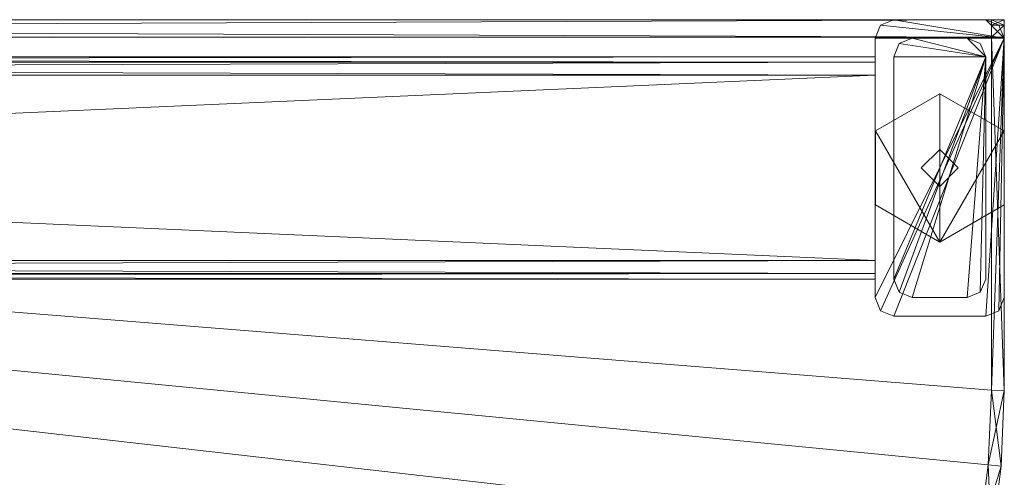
# Model space of a CAD drawing. Header units: inches. Extents: x 66 to 744, y -89 to 88.
# Tile 162 of 256: x 569.22 to 575.86, y 75.42 to 78.51. Entities that reach past the tile are written whole.
import ezdxf

# ---------------------------------------------------------------- set-up
doc = ezdxf.new("R2010")
doc.units = ezdxf.units.IN
doc.header["$MEASUREMENT"] = 0
doc.layers.add('CET color Burlywood4', color=7, linetype='Continuous', true_color=0x8d7057)
doc.layers.add('CET color Grey80', color=7, linetype='Continuous', true_color=0xcccdc8)
doc.layers.add('CET Default', color=7, linetype='Continuous')

# ---------------------------------------------------------------- blocks, each defined once
blk = doc.blocks.new('*C266')
at = {"layer": 'CET color Burlywood4', "linetype": 'Continuous', "lineweight": 0}
mesh = blk.add_polyface(dxfattribs=at)
corners = [(47.8819, -0.1181, 27.75), (0.1181, -0.1181, 27.75), (2.5088, -23.913, 27.75), (4.5118, -24.2538, 27.75), (43.5205, -29.575, 27.75), (44.0028, -29.7221, 27.75), (44.4959, -29.8279, 27.75), (44.9962, -29.8917, 27.75), (45.5, -29.913, 27.75), (47.8819, -29.913, 27.75), (0.1181, -23.913, 27.75)]
mesh.append_faces([[corners[k] for k in face] for face in [(0, 2, 1, 0), (0, 3, 2, 0), (0, 4, 3, 0), (0, 5, 4, 0), (0, 6, 5, 0), (0, 7, 6, 0), (0, 8, 7, 0), (0, 9, 8, 0), (2, 10, 1, 2)]])
at = {"layer": 'CET color Grey80', "linetype": 'Continuous', "lineweight": 0}
mesh = blk.add_polyface(dxfattribs=at)
corners = [(47.8819, -0.1181, 27.75), (47.8819, -0.1181, 29), (48, 0, 28.8819), (48, 0, 27.8681), (47.8819, -29.913, 27.75), (47.8819, -29.913, 29), (48, -29.913, 28.8819), (48, -29.913, 27.8681)]
mesh.append_faces([[corners[k] for k in face] for face in [(0, 4, 5, 0), (0, 5, 1, 0), (1, 5, 6, 1), (1, 6, 2, 1), (2, 6, 7, 2), (2, 7, 3, 2), (3, 7, 4, 3), (3, 4, 0, 3)]])
mesh = blk.add_polyface(dxfattribs=at)
corners = [(47.8819, -0.1181, 29), (0.1181, -0.1181, 29), (2.5088, -23.913, 29), (4.5118, -24.2538, 29), (43.5205, -29.575, 29), (44.0028, -29.7221, 29), (44.4959, -29.8279, 29), (44.9962, -29.8917, 29), (45.5, -29.913, 29), (47.8819, -29.913, 29), (0.1181, -23.913, 29)]
mesh.append_faces([[corners[k] for k in face] for face in [(0, 1, 2, 0), (0, 2, 3, 0), (0, 3, 4, 0), (0, 4, 5, 0), (0, 5, 6, 0), (0, 6, 7, 0), (0, 7, 8, 0), (0, 8, 9, 0), (2, 1, 10, 2)]])
mesh = blk.add_polyface(dxfattribs=at)
corners = [(46.25, -29.13, 27.625), (46.2866, -29.13, 27.7134), (46.375, -29.13, 27.75), (47.625, -29.13, 27.75), (47.7134, -29.13, 27.7134), (47.75, -29.13, 27.625), (47.75, -29.13, 26.375), (47.7134, -29.13, 26.2866), (47.625, -29.13, 26.25), (46.375, -29.13, 26.25), (46.2866, -29.13, 26.2866), (46.25, -29.13, 26.375), (46.25, -0.87, 27.625), (46.2866, -0.87, 27.7134), (46.375, -0.87, 27.75), (47.625, -0.87, 27.75), (47.7134, -0.87, 27.7134), (47.75, -0.87, 27.625), (47.75, -0.87, 26.375), (47.7134, -0.87, 26.2866), (47.625, -0.87, 26.25), (46.375, -0.87, 26.25), (46.2866, -0.87, 26.2866), (46.25, -0.87, 26.375)]
mesh.append_faces([[corners[k] for k in face] for face in [(0, 2, 1, 0), (0, 3, 2, 0), (0, 4, 3, 0), (0, 5, 4, 0), (0, 6, 5, 0), (0, 7, 6, 0), (0, 8, 7, 0), (0, 9, 8, 0), (0, 10, 9, 0), (0, 11, 10, 0), (22, 23, 12, 22), (21, 22, 12, 21), (20, 21, 12, 20), (19, 20, 12, 19), (18, 19, 12, 18), (17, 18, 12, 17), (16, 17, 12, 16), (15, 16, 12, 15), (14, 15, 12, 14), (13, 14, 12, 13), (13, 12, 1, 13), (12, 0, 1, 12), (14, 13, 2, 14), (13, 1, 2, 13), (15, 14, 3, 15), (14, 2, 3, 14), (16, 15, 4, 16), (15, 3, 4, 15), (17, 16, 5, 17), (16, 4, 5, 16), (18, 17, 6, 18), (17, 5, 6, 17), (19, 18, 7, 19), (18, 6, 7, 18), (20, 19, 8, 20), (19, 7, 8, 19), (21, 20, 9, 21), (20, 8, 9, 20), (22, 21, 10, 22), (21, 9, 10, 21), (23, 22, 11, 23), (22, 10, 11, 22), (12, 23, 0, 12), (23, 11, 0, 23)]])
mesh = blk.add_polyface(dxfattribs=at)
corners = [(46.25, -29.13, 21.515), (46.2866, -29.13, 21.6034), (46.375, -29.13, 21.64), (47.625, -29.13, 21.64), (47.7134, -29.13, 21.6034), (47.75, -29.13, 21.515), (47.75, -29.13, 21.125), (47.7134, -29.13, 21.0366), (47.625, -29.13, 21), (46.375, -29.13, 21), (46.2866, -29.13, 21.0366), (46.25, -29.13, 21.125), (46.25, -0.87, 21.515), (46.2866, -0.87, 21.6034), (46.375, -0.87, 21.64), (47.625, -0.87, 21.64), (47.7134, -0.87, 21.6034), (47.75, -0.87, 21.515), (47.75, -0.87, 21.125), (47.7134, -0.87, 21.0366), (47.625, -0.87, 21), (46.375, -0.87, 21), (46.2866, -0.87, 21.0366), (46.25, -0.87, 21.125)]
mesh.append_faces([[corners[k] for k in face] for face in [(0, 2, 1, 0), (0, 3, 2, 0), (0, 4, 3, 0), (0, 5, 4, 0), (0, 6, 5, 0), (0, 7, 6, 0), (0, 8, 7, 0), (0, 9, 8, 0), (0, 10, 9, 0), (0, 11, 10, 0), (22, 23, 12, 22), (21, 22, 12, 21), (20, 21, 12, 20), (19, 20, 12, 19), (18, 19, 12, 18), (17, 18, 12, 17), (16, 17, 12, 16), (15, 16, 12, 15), (14, 15, 12, 14), (13, 14, 12, 13), (13, 12, 1, 13), (12, 0, 1, 12), (14, 13, 2, 14), (13, 1, 2, 13), (15, 14, 3, 15), (14, 2, 3, 14), (16, 15, 4, 16), (15, 3, 4, 15), (17, 16, 5, 17), (16, 4, 5, 16), (18, 17, 6, 18), (17, 5, 6, 17), (19, 18, 7, 19), (18, 6, 7, 18), (20, 19, 8, 20), (19, 7, 8, 19), (21, 20, 9, 21), (20, 8, 9, 20), (22, 21, 10, 22), (21, 9, 10, 21), (23, 22, 11, 23), (22, 10, 11, 22), (12, 23, 0, 12), (23, 11, 0, 23)]])
mesh = blk.add_polyface(dxfattribs=at)
corners = [(47.875, -30, 3), (47.9634, -29.9634, 3), (48, -29.875, 3), (48, -29.255, 3), (47.9634, -29.1666, 3), (47.875, -29.13, 3), (46.125, -29.13, 3), (46.0366, -29.1666, 3), (46, -29.255, 3), (46, -29.875, 3), (46.0366, -29.9634, 3), (46.125, -30, 3), (47.875, -30, 27.75), (47.9634, -29.9634, 27.75), (48, -29.875, 27.75), (48, -29.255, 27.75), (47.9634, -29.1666, 27.75), (47.875, -29.13, 27.75), (46.125, -29.13, 27.75), (46.0366, -29.1666, 27.75), (46, -29.255, 27.75), (46, -29.875, 27.75), (46.0366, -29.9634, 27.75), (46.125, -30, 27.75)]
mesh.append_faces([[corners[k] for k in face] for face in [(0, 2, 1, 0), (0, 3, 2, 0), (0, 4, 3, 0), (0, 5, 4, 0), (0, 6, 5, 0), (0, 7, 6, 0), (0, 8, 7, 0), (0, 9, 8, 0), (0, 10, 9, 0), (0, 11, 10, 0), (22, 23, 12, 22), (21, 22, 12, 21), (20, 21, 12, 20), (19, 20, 12, 19), (18, 19, 12, 18), (17, 18, 12, 17), (16, 17, 12, 16), (15, 16, 12, 15), (14, 15, 12, 14), (13, 14, 12, 13), (13, 12, 1, 13), (12, 0, 1, 12), (14, 13, 2, 14), (13, 1, 2, 13), (15, 14, 3, 15), (14, 2, 3, 14), (16, 15, 4, 16), (15, 3, 4, 15), (17, 16, 5, 17), (16, 4, 5, 16), (18, 17, 6, 18), (17, 5, 6, 17), (19, 18, 7, 19), (18, 6, 7, 18), (20, 19, 8, 20), (19, 7, 8, 19), (21, 20, 9, 21), (20, 8, 9, 20), (22, 21, 10, 22), (21, 9, 10, 21), (23, 22, 11, 23), (22, 10, 11, 22), (12, 23, 0, 12), (23, 11, 0, 23)]])
mesh = blk.add_polyface(dxfattribs=at)
corners = [(46.5, -29.565, 0), (46.5, -29.565, 0.25), (46.75, -29.998, 0), (46.75, -29.998, 0.25), (47.25, -29.998, 0), (47.25, -29.998, 0.25), (47.5, -29.565, 0), (47.5, -29.565, 0.25), (47.25, -29.132, 0), (47.25, -29.132, 0.25), (46.75, -29.132, 0), (46.75, -29.132, 0.25)]
mesh.append_faces([[corners[k] for k in face] for face in [(2, 1, 0, 2), (2, 3, 1, 2), (4, 2, 0, 4), (1, 3, 5, 1), (4, 3, 2, 4), (4, 5, 3, 4), (6, 4, 0, 6), (1, 5, 7, 1), (6, 5, 4, 6), (6, 7, 5, 6), (8, 6, 0, 8), (1, 7, 9, 1), (8, 7, 6, 8), (8, 9, 7, 8), (10, 8, 0, 10), (1, 9, 11, 1), (10, 9, 8, 10), (10, 11, 9, 10), (0, 1, 11, 0), (0, 11, 10, 0)]])
mesh = blk.add_polyface(dxfattribs=at)
corners = [(47.75, -29.875, 0.5), (47.8384, -29.8384, 0.5), (47.875, -29.75, 0.5), (47.875, -29.38, 0.5), (47.8384, -29.2916, 0.5), (47.75, -29.255, 0.5), (46.25, -29.255, 0.5), (46.1616, -29.2916, 0.5), (46.125, -29.38, 0.5), (46.125, -29.75, 0.5), (46.1616, -29.8384, 0.5), (46.25, -29.875, 0.5), (47.75, -29.875, 7.25), (47.8384, -29.8384, 7.25), (47.875, -29.75, 7.25), (47.875, -29.38, 7.25), (47.8384, -29.2916, 7.25), (47.75, -29.255, 7.25), (46.25, -29.255, 7.25), (46.1616, -29.2916, 7.25), (46.125, -29.38, 7.25), (46.125, -29.75, 7.25), (46.1616, -29.8384, 7.25), (46.25, -29.875, 7.25)]
mesh.append_faces([[corners[k] for k in face] for face in [(0, 2, 1, 0), (0, 3, 2, 0), (0, 4, 3, 0), (0, 5, 4, 0), (0, 6, 5, 0), (0, 7, 6, 0), (0, 8, 7, 0), (0, 9, 8, 0), (0, 10, 9, 0), (0, 11, 10, 0), (22, 23, 12, 22), (21, 22, 12, 21), (20, 21, 12, 20), (19, 20, 12, 19), (18, 19, 12, 18), (17, 18, 12, 17), (16, 17, 12, 16), (15, 16, 12, 15), (14, 15, 12, 14), (13, 14, 12, 13), (13, 12, 1, 13), (12, 0, 1, 12), (14, 13, 2, 14), (13, 1, 2, 13), (15, 14, 3, 15), (14, 2, 3, 14), (16, 15, 4, 16), (15, 3, 4, 15), (17, 16, 5, 17), (16, 4, 5, 16), (18, 17, 6, 18), (17, 5, 6, 17), (19, 18, 7, 19), (18, 6, 7, 18), (20, 19, 8, 20), (19, 7, 8, 19), (21, 20, 9, 21), (20, 8, 9, 20), (22, 21, 10, 22), (21, 9, 10, 21), (23, 22, 11, 23), (22, 10, 11, 22), (12, 23, 0, 12), (23, 11, 0, 23)]])
mesh = blk.add_polyface(dxfattribs=at)
corners = [(47.125, -29.565, 0.25), (47, -29.44, 0.25), (46.875, -29.565, 0.25), (47, -29.69, 0.25), (47.125, -29.565, 0.5), (47, -29.44, 0.5), (46.875, -29.565, 0.5), (47, -29.69, 0.5)]
mesh.append_faces([[corners[k] for k in face] for face in [(0, 3, 2, 0), (0, 2, 1, 0), (0, 1, 5, 0), (0, 5, 4, 0), (1, 2, 6, 1), (1, 6, 5, 1), (2, 3, 7, 2), (2, 7, 6, 2), (3, 0, 4, 3), (3, 4, 7, 3), (4, 5, 6, 4), (4, 6, 7, 4)]])
mesh = blk.add_polyface(dxfattribs=at)
corners = [(44.9962, -29.8917, 27.75), (44.9962, -29.8917, 29), (44.9888, -29.9784, 28.92), (44.9888, -29.9784, 27.83), (44.4959, -29.8279, 27.75), (44.4959, -29.8279, 29), (44.4812, -29.9137, 28.92), (44.4812, -29.9137, 27.83)]
mesh.append_faces([[corners[k] for k in face] for face in [(0, 4, 5, 0), (0, 5, 1, 0), (1, 5, 6, 1), (1, 6, 2, 1), (2, 6, 7, 2), (2, 7, 3, 2), (3, 7, 4, 3), (3, 4, 0, 3)]])
mesh = blk.add_polyface(dxfattribs=at)
corners = [(45.5, -29.913, 27.75), (45.5, -29.913, 29), (45.4982, -30, 28.92), (45.4982, -30, 27.83), (44.9962, -29.8917, 27.75), (44.9962, -29.8917, 29), (44.9888, -29.9784, 28.92), (44.9888, -29.9784, 27.83)]
mesh.append_faces([[corners[k] for k in face] for face in [(0, 4, 5, 0), (0, 5, 1, 0), (1, 5, 6, 1), (1, 6, 2, 1), (2, 6, 7, 2), (2, 7, 3, 2), (3, 7, 4, 3), (3, 4, 0, 3)]])
mesh = blk.add_polyface(dxfattribs=at)
corners = [(47.8819, -29.913, 27.75), (47.8819, -29.913, 29), (47.8819, -30, 28.92), (47.8819, -30, 27.83), (45.5, -29.913, 27.75), (45.5, -29.913, 29), (45.4982, -30, 28.92), (45.4982, -30, 27.83)]
mesh.append_faces([[corners[k] for k in face] for face in [(0, 4, 5, 0), (0, 5, 1, 0), (1, 5, 6, 1), (1, 6, 2, 1), (2, 6, 7, 2), (2, 7, 3, 2), (3, 7, 4, 3), (3, 4, 0, 3)]])
mesh = blk.add_polyface(dxfattribs=at)
corners = [(47.8819, -29.913, 27.75), (47.9619, -29.913, 27.83), (48, -29.913, 27.8681), (48, -29.913, 28.8819), (47.9619, -29.913, 28.92), (47.8819, -29.913, 29), (47.9619, -30, 27.83), (48, -30, 27.8681), (48, -30, 28.8819), (47.9619, -30, 28.92), (47.8819, -30, 27.83), (47.8819, -30, 27.8681), (47.8819, -30, 28.8819), (47.8819, -30, 28.92)]
mesh.append_faces([[corners[k] for k in face] for face in [(0, 1, 6, 0), (1, 2, 7, 1), (1, 7, 6, 1), (2, 3, 8, 2), (2, 8, 7, 2), (3, 4, 9, 3), (3, 9, 8, 3), (4, 5, 9, 4), (0, 6, 10, 0), (6, 7, 11, 6), (6, 11, 10, 6), (7, 8, 12, 7), (7, 12, 11, 7), (8, 9, 13, 8), (8, 13, 12, 8), (9, 5, 13, 9)]])
blk = doc.blocks.new('*C270')
at = {"layer": 'CET Default', "linetype": 'Continuous', "lineweight": 0, "rotation": 89.99999999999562}
blk.add_blockref('*C266', (85.3714, 44.7008), dxfattribs=at)

msp = doc.modelspace()

# ---------------------------------------------------------------- block references
at = {"layer": 'CET Default', "linetype": 'Continuous', "lineweight": 0}
msp.add_blockref('*C270', (460.4868, -14.1897), dxfattribs=at)

doc.saveas('drawing.dxf')
